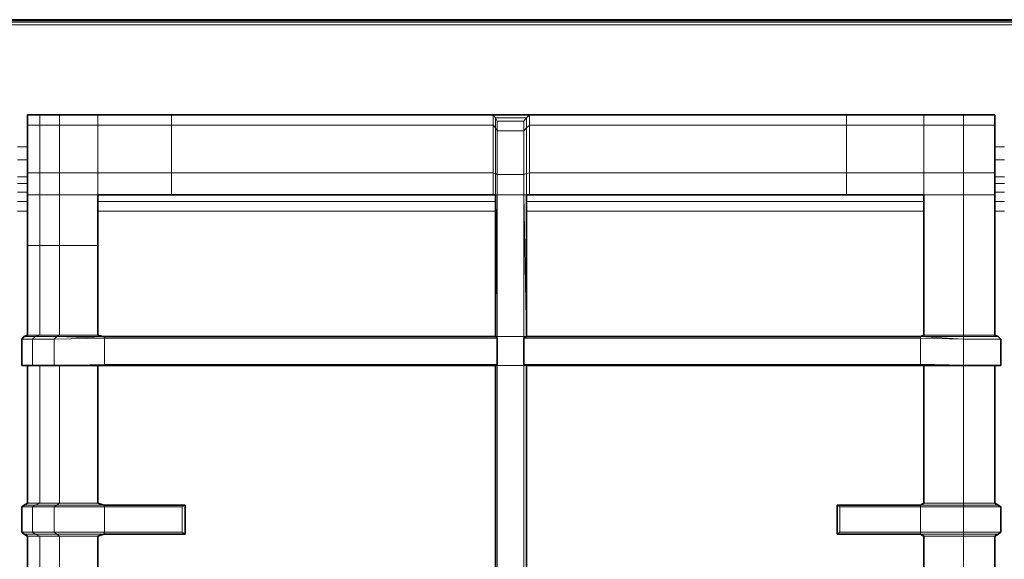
# Model space of a CAD drawing. Header units: inches. Extents: x 0 to 12.9, y 0 to 8.3.
# Tile 21 of 74: x 2.983 to 3.941, y 3.35 to 3.876. Entities that reach past the tile are written whole.
import ezdxf

# ---------------------------------------------------------------- set-up
doc = ezdxf.new("R2010")
doc.units = ezdxf.units.IN
doc.header["$MEASUREMENT"] = 0
doc.layers.add('Default', color=7, linetype='Continuous')

# ---------------------------------------------------------------- blocks, each defined once
blk = doc.blocks.new('MODEL_2')
at = {"lineweight": 35}
for p, q in [((2.54416, 3.87553), (4.37659, 3.87553)), ((2.99021, 3.78279), (2.99021, 3.77271)), ((2.99021, 3.78279), (3.00223, 3.78279)), ((3.00223, 3.78279), (3.02128, 3.78279)), ((3.05873, 3.78279), (3.02128, 3.78279)), ((3.05873, 3.78279), (3.13027, 3.78279)), ((3.44334, 3.78279), (3.13027, 3.78279)), ((3.47878, 3.78279), (3.44334, 3.78279)), ((3.78748, 3.78279), (3.47878, 3.78279)), ((3.86275, 3.78279), (3.78748, 3.78279)), ((3.90127, 3.78279), (3.86275, 3.78279)), ((3.93174, 3.78279), (3.90127, 3.78279)), ((3.93174, 3.78279), (3.93174, 3.77271)), ((2.99021, 3.75173), (2.99021, 3.77271)), ((3.93174, 3.77271), (3.93174, 3.75173)), ((2.99021, 3.7389), (2.99021, 3.75173)), ((3.93174, 3.75173), (3.93174, 3.7389)), ((2.99021, 3.72639), (2.99021, 3.7389)), ((3.93174, 3.7389), (3.93174, 3.72639)), ((2.99021, 3.72639), (2.99021, 3.7225)), ((2.99021, 3.7225), (2.99021, 3.71587)), ((3.93174, 3.7225), (3.93174, 3.72639)), ((3.93174, 3.71587), (3.93174, 3.7225)), ((2.99021, 3.71587), (2.99021, 3.70766)), ((3.93174, 3.70766), (3.93174, 3.71587)), ((2.99021, 3.70766), (2.99021, 3.70475)), ((2.99021, 3.70475), (2.99021, 3.69846)), ((3.05873, 3.69846), (3.05873, 3.70475)), ((3.05873, 3.70475), (3.13027, 3.70475)), ((3.13027, 3.70475), (3.44334, 3.70475)), ((3.44334, 3.70475), (3.4459, 3.70475)), ((3.4459, 3.70475), (3.4459, 3.69846)), ((3.47584, 3.70475), (3.47878, 3.70475)), ((3.47584, 3.70475), (3.47584, 3.69846)), ((3.47878, 3.70475), (3.78748, 3.70475)), ((3.78748, 3.70475), (3.86275, 3.70475)), ((3.86275, 3.70475), (3.86275, 3.69846)), ((3.93174, 3.70766), (3.93174, 3.70475)), ((3.93174, 3.70475), (3.93174, 3.69846)), ((2.99021, 3.69846), (2.99021, 3.68901)), ((3.05873, 3.68901), (3.05873, 3.69846)), ((3.4459, 3.69846), (3.4459, 3.68901)), ((3.47584, 3.69846), (3.47584, 3.68901)), ((3.86275, 3.69846), (3.86275, 3.68901)), ((3.93174, 3.69846), (3.93174, 3.68901)), ((2.99021, 3.68901), (2.99021, 3.65541)), ((3.05873, 3.65541), (3.05873, 3.68901)), ((3.4459, 3.68901), (3.4459, 3.56681)), ((3.47584, 3.68901), (3.47584, 3.56681)), ((3.86275, 3.68901), (3.86275, 3.56818)), ((3.93174, 3.68901), (3.93174, 3.56818)), ((2.99021, 3.65541), (2.99021, 3.56818)), ((3.05873, 3.65541), (3.05873, 3.56818)), ((2.98713, 3.56681), (2.98474, 3.5642)), ((2.99021, 3.56818), (2.98713, 3.56681)), ((3.05873, 3.56818), (3.06471, 3.56681)), ((3.06471, 3.56681), (3.4459, 3.56681)), ((3.4459, 3.56681), (3.44746, 3.56527)), ((3.44746, 3.53968), (3.44746, 3.56527)), ((3.47344, 3.56528), (3.47343, 3.53968)), ((3.47344, 3.56528), (3.47584, 3.56681)), ((3.85926, 3.56681), (3.47584, 3.56681)), ((3.86275, 3.56818), (3.85926, 3.56681)), ((3.93174, 3.56818), (3.93513, 3.56681)), ((3.93513, 3.56681), (3.93752, 3.5642)), ((2.98474, 3.5642), (2.98474, 3.5386)), ((3.93752, 3.5642), (3.93752, 3.5386)), ((2.98474, 3.5386), (2.99021, 3.5386)), ((2.99021, 3.5386), (2.99021, 3.40461)), ((2.9951, 3.5386), (2.99021, 3.5386)), ((3.00223, 3.5386), (2.9951, 3.5386)), ((3.01608, 3.5386), (3.00223, 3.5386)), ((3.02128, 3.5386), (3.01608, 3.5386)), ((3.02128, 3.5386), (3.05873, 3.5386)), ((3.05873, 3.40461), (3.05873, 3.5386)), ((3.05873, 3.5386), (3.06471, 3.5386)), ((3.06471, 3.5386), (3.4459, 3.53864)), ((3.4459, 3.53864), (3.44746, 3.53968)), ((3.4459, 3.33875), (3.4459, 3.53864)), ((3.47343, 3.53968), (3.47584, 3.5386)), ((3.85926, 3.5386), (3.47584, 3.5386)), ((3.47584, 3.33875), (3.47584, 3.5386)), ((3.90127, 3.5386), (3.85926, 3.53968)), ((3.85926, 3.5386), (3.86275, 3.5386)), ((3.86275, 3.5386), (3.86275, 3.40461)), ((3.86275, 3.5386), (3.90127, 3.5386)), ((3.90127, 3.5386), (3.93174, 3.5386)), ((3.93174, 3.40461), (3.93174, 3.5386)), ((3.93174, 3.5386), (3.93752, 3.5386)), ((2.98713, 3.40269), (2.98474, 3.40091)), ((2.99021, 3.40461), (2.98713, 3.40269)), ((3.05873, 3.40461), (3.06471, 3.40269)), ((3.06471, 3.40269), (3.1437, 3.40269)), ((3.1437, 3.40269), (3.1437, 3.37435)), ((3.77834, 3.37435), (3.77834, 3.40269)), ((3.85926, 3.40269), (3.77834, 3.40269)), ((3.86275, 3.40461), (3.85926, 3.40269)), ((3.93174, 3.40461), (3.93513, 3.40269)), ((3.93513, 3.40269), (3.93752, 3.40091)), ((2.98474, 3.40091), (2.98474, 3.37614)), ((3.93752, 3.40091), (3.93752, 3.37614)), ((2.98474, 3.37614), (2.98713, 3.37435)), ((2.99021, 3.37243), (2.98713, 3.37435)), ((3.05873, 3.37243), (3.06471, 3.37435)), ((3.06471, 3.37435), (3.1437, 3.37435)), ((3.85926, 3.37435), (3.77834, 3.37435)), ((3.86275, 3.37243), (3.85926, 3.37435)), ((3.93174, 3.37243), (3.93513, 3.37435)), ((3.93752, 3.37614), (3.93513, 3.37435)), ((2.99021, 3.37243), (2.99021, 3.24251)), ((3.05873, 3.24251), (3.05873, 3.37243)), ((3.86275, 3.37243), (3.86275, 3.24251)), ((3.93174, 3.37243), (3.93174, 3.24251))]:
    blk.add_line(p, q, dxfattribs=at)
at = {"lineweight": 0}
for p, q in [((2.87625, 3.87436), (4.02209, 3.87436)), ((4.02209, 3.87322), (2.87625, 3.87322)), ((2.87625, 3.8704), (4.02209, 3.8704)), ((3.00223, 3.78279), (2.99021, 3.78279)), ((2.99021, 3.78279), (2.99021, 3.77271)), ((2.99021, 3.77271), (2.99021, 3.78279)), ((2.99021, 3.78279), (3.00223, 3.78279)), ((3.02128, 3.78279), (3.00223, 3.78279)), ((3.00223, 3.78279), (3.00223, 3.77271)), ((3.00223, 3.77271), (3.00223, 3.78279)), ((3.00223, 3.78279), (3.02128, 3.78279)), ((3.05873, 3.78279), (3.02128, 3.78279)), ((3.02128, 3.78279), (3.05873, 3.78279)), ((3.02128, 3.77271), (3.02128, 3.78279)), ((3.02128, 3.78279), (3.02128, 3.77271)), ((3.13027, 3.78279), (3.05873, 3.78279)), ((3.05873, 3.78279), (3.05873, 3.77271)), ((3.05873, 3.77271), (3.05873, 3.78279)), ((3.05873, 3.78279), (3.13027, 3.78279)), ((3.44334, 3.78279), (3.13027, 3.78279)), ((3.13027, 3.78279), (3.44334, 3.78279)), ((3.13027, 3.77271), (3.13027, 3.78279)), ((3.13027, 3.78279), (3.13027, 3.77271)), ((3.47878, 3.78279), (3.44334, 3.78279)), ((3.44334, 3.78279), (3.47878, 3.78279)), ((3.4459, 3.78006), (3.44334, 3.78279)), ((3.44334, 3.78279), (3.44334, 3.77271)), ((3.44334, 3.77271), (3.44334, 3.78279)), ((3.44334, 3.78279), (3.4459, 3.78006)), ((3.47584, 3.78006), (3.4459, 3.78006)), ((3.4459, 3.78006), (3.4459, 3.77033)), ((3.44746, 3.77664), (3.4459, 3.78006)), ((3.4459, 3.78006), (3.47584, 3.78006)), ((3.4459, 3.77033), (3.4459, 3.78006)), ((3.4459, 3.78006), (3.44746, 3.77664)), ((3.47343, 3.77664), (3.44746, 3.77664)), ((3.44746, 3.76736), (3.44746, 3.77664)), ((3.44746, 3.77664), (3.47343, 3.77664)), ((3.44746, 3.77664), (3.44746, 3.76736)), ((3.47343, 3.77664), (3.47584, 3.78006)), ((3.47584, 3.78006), (3.47343, 3.77664)), ((3.47343, 3.76736), (3.47343, 3.77664)), ((3.47343, 3.77664), (3.47343, 3.76736)), ((3.47878, 3.78279), (3.47584, 3.78006)), ((3.47584, 3.78006), (3.47878, 3.78279)), ((3.47584, 3.77033), (3.47584, 3.78006)), ((3.47584, 3.78006), (3.47584, 3.77033)), ((3.78748, 3.78279), (3.47878, 3.78279)), ((3.47878, 3.77271), (3.47878, 3.78279)), ((3.47878, 3.78279), (3.78748, 3.78279)), ((3.47878, 3.78279), (3.47878, 3.77271)), ((3.86275, 3.78279), (3.78748, 3.78279)), ((3.78748, 3.77271), (3.78748, 3.78279)), ((3.78748, 3.78279), (3.86275, 3.78279)), ((3.78748, 3.78279), (3.78748, 3.77271)), ((3.90127, 3.78279), (3.86275, 3.78279)), ((3.86275, 3.78279), (3.90127, 3.78279)), ((3.86275, 3.77271), (3.86275, 3.78279)), ((3.86275, 3.78279), (3.86275, 3.77271)), ((3.93174, 3.78279), (3.90127, 3.78279)), ((3.90127, 3.78279), (3.93174, 3.78279)), ((3.90127, 3.77271), (3.90127, 3.78279)), ((3.90127, 3.78279), (3.90127, 3.77271)), ((3.93174, 3.77271), (3.93174, 3.78279)), ((3.93174, 3.78279), (3.93174, 3.77271)), ((2.99021, 3.77271), (2.99021, 3.75173)), ((3.00223, 3.77271), (2.99021, 3.77271)), ((2.99021, 3.75173), (2.99021, 3.77271)), ((2.99021, 3.77271), (3.00223, 3.77271)), ((3.02128, 3.77271), (3.00223, 3.77271)), ((3.00223, 3.72639), (3.00223, 3.77271)), ((3.00223, 3.77271), (3.02128, 3.77271)), ((3.00223, 3.77271), (3.00223, 3.72639)), ((3.05873, 3.77271), (3.02128, 3.77271)), ((3.02128, 3.72639), (3.02128, 3.77271)), ((3.02128, 3.77271), (3.05873, 3.77271)), ((3.02128, 3.77271), (3.02128, 3.72639)), ((3.05873, 3.77271), (3.05873, 3.72639)), ((3.13027, 3.77271), (3.05873, 3.77271)), ((3.05873, 3.72639), (3.05873, 3.77271)), ((3.05873, 3.77271), (3.13027, 3.77271)), ((3.13027, 3.72639), (3.13027, 3.77271)), ((3.13027, 3.77271), (3.44334, 3.77271)), ((3.44334, 3.77271), (3.13027, 3.77271)), ((3.13027, 3.77271), (3.13027, 3.72639)), ((3.44334, 3.77271), (3.44334, 3.72639)), ((3.4459, 3.77033), (3.44334, 3.77271)), ((3.44334, 3.72639), (3.44334, 3.77271)), ((3.44334, 3.77271), (3.4459, 3.77033)), ((3.4459, 3.77033), (3.4459, 3.72563)), ((3.4459, 3.72563), (3.4459, 3.77033)), ((3.4459, 3.77033), (3.44746, 3.76736)), ((3.44746, 3.76736), (3.4459, 3.77033)), ((3.44746, 3.72469), (3.44746, 3.76736)), ((3.44746, 3.76736), (3.47343, 3.76736)), ((3.47343, 3.76736), (3.44746, 3.76736)), ((3.44746, 3.76736), (3.44746, 3.72469)), ((3.47584, 3.77033), (3.47343, 3.76736)), ((3.47343, 3.76736), (3.47584, 3.77033)), ((3.47343, 3.76736), (3.47343, 3.72469)), ((3.47343, 3.72469), (3.47343, 3.76736)), ((3.47584, 3.77033), (3.47878, 3.77271)), ((3.47878, 3.77271), (3.47584, 3.77033)), ((3.47584, 3.72563), (3.47584, 3.77033)), ((3.47584, 3.77033), (3.47584, 3.72563)), ((3.78748, 3.77271), (3.47878, 3.77271)), ((3.47878, 3.72639), (3.47878, 3.77271)), ((3.47878, 3.77271), (3.78748, 3.77271)), ((3.47878, 3.77271), (3.47878, 3.72639)), ((3.86275, 3.77271), (3.78748, 3.77271)), ((3.78748, 3.77271), (3.86275, 3.77271)), ((3.78748, 3.72639), (3.78748, 3.77271)), ((3.78748, 3.77271), (3.78748, 3.72639)), ((3.90127, 3.77271), (3.86275, 3.77271)), ((3.86275, 3.77271), (3.86275, 3.72639)), ((3.86275, 3.72639), (3.86275, 3.77271)), ((3.86275, 3.77271), (3.90127, 3.77271)), ((3.93174, 3.77271), (3.90127, 3.77271)), ((3.90127, 3.72639), (3.90127, 3.77271)), ((3.90127, 3.77271), (3.93174, 3.77271)), ((3.90127, 3.77271), (3.90127, 3.72639)), ((3.93174, 3.75173), (3.93174, 3.77271)), ((3.93174, 3.77271), (3.93174, 3.75173)), ((2.99021, 3.75173), (2.98062, 3.75173)), ((2.98062, 3.75173), (2.99021, 3.75173)), ((2.99021, 3.7389), (2.99021, 3.75173)), ((2.99021, 3.75173), (2.99021, 3.7389)), ((3.94119, 3.75173), (3.93174, 3.75173)), ((3.93174, 3.75173), (3.93174, 3.7389)), ((3.93174, 3.75173), (3.94119, 3.75173)), ((3.93174, 3.7389), (3.93174, 3.75173)), ((2.99021, 3.7389), (2.98062, 3.7389)), ((2.98062, 3.7389), (2.99021, 3.7389)), ((2.99021, 3.72639), (2.99021, 3.7389)), ((2.99021, 3.7389), (2.99021, 3.72639)), ((3.93174, 3.7389), (3.93174, 3.72639)), ((3.94119, 3.7389), (3.93174, 3.7389)), ((3.93174, 3.7389), (3.94119, 3.7389)), ((3.93174, 3.72639), (3.93174, 3.7389)), ((2.99021, 3.7225), (2.98062, 3.7225)), ((2.98062, 3.7225), (2.99021, 3.7225)), ((2.99021, 3.7225), (2.99021, 3.72639)), ((2.99021, 3.72639), (3.00223, 3.72639)), ((3.00223, 3.72639), (2.99021, 3.72639)), ((2.99021, 3.72639), (2.99021, 3.7225)), ((2.99021, 3.71587), (2.99021, 3.7225)), ((2.99021, 3.7225), (2.99021, 3.71587)), ((3.00223, 3.70475), (3.00223, 3.72639)), ((3.00223, 3.72639), (3.02128, 3.72639)), ((3.00223, 3.72639), (3.00223, 3.70475)), ((3.02128, 3.72639), (3.00223, 3.72639)), ((3.02128, 3.70475), (3.02128, 3.72639)), ((3.02128, 3.72639), (3.05873, 3.72639)), ((3.02128, 3.72639), (3.02128, 3.70475)), ((3.05873, 3.72639), (3.02128, 3.72639)), ((3.05873, 3.72639), (3.05873, 3.70475)), ((3.05873, 3.70475), (3.05873, 3.72639)), ((3.05873, 3.72639), (3.13027, 3.72639)), ((3.13027, 3.72639), (3.05873, 3.72639)), ((3.13027, 3.72639), (3.13027, 3.70475)), ((3.13027, 3.70475), (3.13027, 3.72639)), ((3.13027, 3.72639), (3.44334, 3.72639)), ((3.44334, 3.72639), (3.13027, 3.72639)), ((3.44334, 3.72639), (3.44334, 3.70475)), ((3.44334, 3.70475), (3.44334, 3.72639)), ((3.44334, 3.72639), (3.4459, 3.72563)), ((3.4459, 3.72563), (3.44334, 3.72639)), ((3.4459, 3.72563), (3.4459, 3.70475)), ((3.4459, 3.70475), (3.4459, 3.72563)), ((3.4459, 3.72563), (3.44746, 3.72469)), ((3.44746, 3.72469), (3.4459, 3.72563)), ((3.44746, 3.70475), (3.44746, 3.72469)), ((3.44746, 3.72469), (3.47343, 3.72469)), ((3.44746, 3.72469), (3.44746, 3.70475)), ((3.47343, 3.72469), (3.44746, 3.72469)), ((3.47343, 3.72469), (3.47584, 3.72563)), ((3.47584, 3.72563), (3.47343, 3.72469)), ((3.47343, 3.72469), (3.47343, 3.70475)), ((3.47343, 3.70475), (3.47343, 3.72469)), ((3.47878, 3.72639), (3.47584, 3.72563)), ((3.47584, 3.72563), (3.47878, 3.72639)), ((3.47584, 3.70475), (3.47584, 3.72563)), ((3.47584, 3.72563), (3.47584, 3.70475)), ((3.78748, 3.72639), (3.47878, 3.72639)), ((3.47878, 3.72639), (3.78748, 3.72639)), ((3.47878, 3.70475), (3.47878, 3.72639)), ((3.47878, 3.72639), (3.47878, 3.70475)), ((3.86275, 3.72639), (3.78748, 3.72639)), ((3.78748, 3.72639), (3.78748, 3.70475)), ((3.78748, 3.70475), (3.78748, 3.72639)), ((3.78748, 3.72639), (3.86275, 3.72639)), ((3.86275, 3.70475), (3.86275, 3.72639)), ((3.86275, 3.72639), (3.90127, 3.72639)), ((3.86275, 3.72639), (3.86275, 3.70475)), ((3.90127, 3.72639), (3.86275, 3.72639)), ((3.90127, 3.70475), (3.90127, 3.72639)), ((3.90127, 3.72639), (3.93174, 3.72639)), ((3.90127, 3.72639), (3.90127, 3.70475)), ((3.93174, 3.72639), (3.90127, 3.72639)), ((3.93174, 3.72639), (3.93174, 3.7225)), ((3.93174, 3.7225), (3.93174, 3.72639)), ((3.93174, 3.7225), (3.93174, 3.71587)), ((3.94119, 3.7225), (3.93174, 3.7225)), ((3.93174, 3.7225), (3.94119, 3.7225)), ((3.93174, 3.71587), (3.93174, 3.7225)), ((2.99021, 3.71587), (2.98062, 3.71587)), ((2.98062, 3.71587), (2.99021, 3.71587)), ((2.99021, 3.70766), (2.99021, 3.71587)), ((2.99021, 3.71587), (2.99021, 3.70766)), ((3.93174, 3.71587), (3.93174, 3.70766)), ((3.94119, 3.71587), (3.93174, 3.71587)), ((3.93174, 3.70766), (3.93174, 3.71587)), ((3.93174, 3.71587), (3.94119, 3.71587)), ((2.98062, 3.70766), (2.99021, 3.70766)), ((2.99021, 3.70766), (2.98062, 3.70766)), ((2.99021, 3.70475), (2.99021, 3.70766)), ((2.99021, 3.70766), (2.99021, 3.70475)), ((2.99021, 3.69846), (2.99021, 3.70475)), ((2.99021, 3.70475), (3.00223, 3.70475)), ((3.00223, 3.70475), (2.99021, 3.70475)), ((2.99021, 3.70475), (2.99021, 3.69846)), ((3.02128, 3.70475), (3.00223, 3.70475)), ((3.00223, 3.65541), (3.00223, 3.70475)), ((3.00223, 3.70475), (3.02128, 3.70475)), ((3.00223, 3.70475), (3.00223, 3.65541)), ((3.02128, 3.65541), (3.02128, 3.70475)), ((3.02128, 3.70475), (3.05873, 3.70475)), ((3.05873, 3.70475), (3.02128, 3.70475)), ((3.02128, 3.70475), (3.02128, 3.65541)), ((3.05873, 3.70475), (3.05873, 3.69846)), ((3.13027, 3.70475), (3.05873, 3.70475)), ((3.05873, 3.69846), (3.05873, 3.70475)), ((3.05873, 3.70475), (3.13027, 3.70475)), ((3.44334, 3.70475), (3.13027, 3.70475)), ((3.13027, 3.70475), (3.44334, 3.70475)), ((3.44334, 3.70475), (3.4459, 3.70475)), ((3.4459, 3.70475), (3.44334, 3.70475)), ((3.4459, 3.70475), (3.4459, 3.69846)), ((3.44746, 3.70475), (3.4459, 3.70475)), ((3.4459, 3.56681), (3.44746, 3.70475)), ((3.4459, 3.70475), (3.44746, 3.70475)), ((3.44746, 3.70475), (3.4459, 3.56681)), ((3.4459, 3.69846), (3.4459, 3.70475)), ((3.44746, 3.5668), (3.44746, 3.70475)), ((3.44746, 3.70475), (3.47343, 3.70475)), ((3.47343, 3.70475), (3.44746, 3.70475)), ((3.44746, 3.70475), (3.44746, 3.5668)), ((3.47343, 3.70475), (3.47343, 3.5668)), ((3.47584, 3.70475), (3.47343, 3.70475)), ((3.47343, 3.5668), (3.47343, 3.70475)), ((3.47343, 3.70475), (3.47584, 3.56681)), ((3.47584, 3.56681), (3.47343, 3.70475)), ((3.47343, 3.70475), (3.47584, 3.70475)), ((3.47584, 3.69846), (3.47584, 3.70475)), ((3.47584, 3.70475), (3.47878, 3.70475)), ((3.47878, 3.70475), (3.47584, 3.70475)), ((3.47584, 3.70475), (3.47584, 3.69846)), ((3.78748, 3.70475), (3.47878, 3.70475)), ((3.47878, 3.70475), (3.78748, 3.70475)), ((3.86275, 3.70475), (3.78748, 3.70475)), ((3.78748, 3.70475), (3.86275, 3.70475)), ((3.86275, 3.69846), (3.86275, 3.70475)), ((3.86275, 3.70475), (3.90127, 3.70475)), ((3.90127, 3.70475), (3.86275, 3.70475)), ((3.86275, 3.70475), (3.86275, 3.69846)), ((3.90127, 3.56818), (3.90127, 3.70475)), ((3.90127, 3.70475), (3.93174, 3.70475)), ((3.90127, 3.70475), (3.90127, 3.56818)), ((3.93174, 3.70475), (3.90127, 3.70475)), ((3.93174, 3.70766), (3.93174, 3.70475)), ((3.93174, 3.70475), (3.93174, 3.70766)), ((3.93174, 3.70766), (3.94119, 3.70766)), ((3.94119, 3.70766), (3.93174, 3.70766)), ((3.93174, 3.70475), (3.93174, 3.69846)), ((3.93174, 3.69846), (3.93174, 3.70475)), ((2.98062, 3.69846), (2.99021, 3.69846)), ((2.99021, 3.69846), (2.98062, 3.69846)), ((2.99021, 3.68901), (2.99021, 3.69846)), ((2.99021, 3.69846), (2.99021, 3.68901)), ((3.05873, 3.69846), (3.05873, 3.68901)), ((3.4459, 3.69846), (3.05873, 3.69846)), ((3.05873, 3.68901), (3.05873, 3.69846)), ((3.05873, 3.69846), (3.4459, 3.69846)), ((3.4459, 3.68901), (3.4459, 3.69846)), ((3.4459, 3.69846), (3.4459, 3.68901)), ((3.86275, 3.69846), (3.47584, 3.69846)), ((3.47584, 3.69846), (3.47584, 3.68901)), ((3.47584, 3.68901), (3.47584, 3.69846)), ((3.47584, 3.69846), (3.86275, 3.69846)), ((3.86275, 3.68901), (3.86275, 3.69846)), ((3.86275, 3.69846), (3.86275, 3.68901)), ((3.93174, 3.69846), (3.93174, 3.68901)), ((3.93174, 3.68901), (3.93174, 3.69846)), ((3.93174, 3.69846), (3.94119, 3.69846)), ((3.94119, 3.69846), (3.93174, 3.69846)), ((2.98062, 3.68901), (2.99021, 3.68901)), ((2.99021, 3.68901), (2.98062, 3.68901)), ((2.99021, 3.68901), (2.99021, 3.65541)), ((2.99021, 3.65541), (2.99021, 3.68901)), ((3.05873, 3.65541), (3.05873, 3.68901)), ((3.05873, 3.68901), (3.4459, 3.68901)), ((3.05873, 3.68901), (3.05873, 3.65541)), ((3.4459, 3.68901), (3.05873, 3.68901)), ((3.4459, 3.68901), (3.4459, 3.56681)), ((3.4459, 3.56681), (3.4459, 3.68901)), ((3.47584, 3.56681), (3.47584, 3.68901)), ((3.47584, 3.68901), (3.86275, 3.68901)), ((3.47584, 3.68901), (3.47584, 3.56681)), ((3.86275, 3.68901), (3.47584, 3.68901)), ((3.86275, 3.56818), (3.86275, 3.68901)), ((3.86275, 3.68901), (3.86275, 3.56818)), ((3.93174, 3.56818), (3.93174, 3.68901)), ((3.93174, 3.68901), (3.94119, 3.68901)), ((3.93174, 3.68901), (3.93174, 3.56818)), ((3.94119, 3.68901), (3.93174, 3.68901)), ((2.99021, 3.65541), (2.99021, 3.56818)), ((3.00223, 3.65541), (2.99021, 3.65541)), ((2.99021, 3.65541), (3.00223, 3.65541)), ((2.99021, 3.56818), (2.99021, 3.65541)), ((3.00223, 3.56818), (3.00223, 3.65541)), ((3.00223, 3.65541), (3.02128, 3.65541)), ((3.02128, 3.65541), (3.00223, 3.65541)), ((3.00223, 3.65541), (3.00223, 3.56818)), ((3.02128, 3.56818), (3.02128, 3.65541)), ((3.02128, 3.65541), (3.05873, 3.65541)), ((3.02128, 3.65541), (3.02128, 3.56818)), ((3.05873, 3.65541), (3.02128, 3.65541)), ((3.05873, 3.65541), (3.05873, 3.56818)), ((3.05873, 3.56818), (3.05873, 3.65541)), ((2.98713, 3.56681), (2.98474, 3.5642)), ((2.98474, 3.5642), (2.98713, 3.56681)), ((2.99021, 3.56818), (2.98713, 3.56681)), ((2.98713, 3.56681), (2.99021, 3.56818)), ((2.98713, 3.56681), (2.99789, 3.56681)), ((2.99789, 3.56681), (2.98713, 3.56681)), ((2.99021, 3.56818), (3.00223, 3.56818)), ((3.00223, 3.56818), (2.99021, 3.56818)), ((2.99789, 3.56681), (2.9951, 3.5642)), ((2.9951, 3.5642), (2.99789, 3.56681)), ((3.00223, 3.56818), (2.99789, 3.56681)), ((2.99789, 3.56681), (3.00223, 3.56818)), ((2.99789, 3.56681), (3.01868, 3.56681)), ((3.01868, 3.56681), (2.99789, 3.56681)), ((3.02128, 3.56818), (3.00223, 3.56818)), ((3.00223, 3.56818), (3.02128, 3.56818)), ((3.01868, 3.56681), (3.01608, 3.5642)), ((3.01608, 3.5642), (3.01868, 3.56681)), ((3.01608, 3.5642), (3.06514, 3.56527)), ((3.06514, 3.56527), (3.01608, 3.5642)), ((3.01868, 3.56681), (3.02128, 3.56818)), ((3.02128, 3.56818), (3.01868, 3.56681)), ((3.01868, 3.56681), (3.06514, 3.56527)), ((3.06514, 3.56527), (3.01868, 3.56681)), ((3.01868, 3.56681), (3.06471, 3.56681)), ((3.06471, 3.56681), (3.01868, 3.56681)), ((3.02128, 3.56818), (3.05873, 3.56818)), ((3.05873, 3.56818), (3.02128, 3.56818)), ((3.05873, 3.56818), (3.06471, 3.56681)), ((3.06471, 3.56681), (3.05873, 3.56818)), ((3.06514, 3.56527), (3.06471, 3.56681)), ((3.06471, 3.56681), (3.4459, 3.56681)), ((3.06471, 3.56681), (3.06514, 3.56527)), ((3.4459, 3.56681), (3.06471, 3.56681)), ((3.06514, 3.53968), (3.06514, 3.56527)), ((3.06514, 3.56527), (3.44746, 3.56527)), ((3.06514, 3.56527), (3.06514, 3.53968)), ((3.44746, 3.56527), (3.06514, 3.56527)), ((3.4459, 3.56681), (3.44746, 3.56527)), ((3.44746, 3.5668), (3.4459, 3.56681)), ((3.44746, 3.56527), (3.44746, 3.5668)), ((3.44746, 3.5668), (3.47343, 3.5668)), ((3.47343, 3.5668), (3.44746, 3.5668)), ((3.44746, 3.53968), (3.44746, 3.56527)), ((3.44746, 3.56527), (3.44746, 3.53968)), ((3.47584, 3.56681), (3.47343, 3.5668)), ((3.47343, 3.5668), (3.47344, 3.56528)), ((3.47344, 3.56528), (3.47343, 3.53968)), ((3.47343, 3.53968), (3.47344, 3.56528)), ((3.47344, 3.56528), (3.47584, 3.56681)), ((3.47344, 3.56528), (3.85926, 3.56527)), ((3.85926, 3.56527), (3.47344, 3.56528)), ((3.85926, 3.56681), (3.47584, 3.56681)), ((3.47584, 3.56681), (3.85926, 3.56681)), ((3.85926, 3.56681), (3.86275, 3.56818)), ((3.86275, 3.56818), (3.85926, 3.56681)), ((3.90127, 3.56681), (3.85926, 3.56681)), ((3.85926, 3.56681), (3.85926, 3.56527)), ((3.85926, 3.56527), (3.85926, 3.56681)), ((3.85926, 3.56681), (3.90127, 3.5642)), ((3.85926, 3.56681), (3.90127, 3.56681)), ((3.90127, 3.5642), (3.85926, 3.56681)), ((3.85926, 3.53968), (3.85926, 3.56527)), ((3.85926, 3.56527), (3.90127, 3.5642)), ((3.85926, 3.56527), (3.85926, 3.53968)), ((3.90127, 3.5642), (3.85926, 3.56527)), ((3.90127, 3.56818), (3.86275, 3.56818)), ((3.86275, 3.56818), (3.90127, 3.56818)), ((3.90127, 3.56681), (3.90127, 3.56818)), ((3.90127, 3.56818), (3.93174, 3.56818)), ((3.93174, 3.56818), (3.90127, 3.56818)), ((3.90127, 3.56818), (3.90127, 3.56681)), ((3.90127, 3.5642), (3.90127, 3.56681)), ((3.90127, 3.56681), (3.93513, 3.56681)), ((3.93513, 3.56681), (3.90127, 3.56681)), ((3.90127, 3.56681), (3.90127, 3.5642)), ((3.93513, 3.56681), (3.93174, 3.56818)), ((3.93174, 3.56818), (3.93513, 3.56681)), ((3.93752, 3.5642), (3.93513, 3.56681)), ((3.93513, 3.56681), (3.93752, 3.5642)), ((2.98474, 3.5642), (2.98474, 3.5386)), ((2.9951, 3.5642), (2.98474, 3.5642)), ((2.98474, 3.5386), (2.98474, 3.5642)), ((2.98474, 3.5642), (2.9951, 3.5642)), ((2.9951, 3.5642), (2.9951, 3.5386)), ((3.01608, 3.5642), (2.9951, 3.5642)), ((2.9951, 3.5386), (2.9951, 3.5642)), ((2.9951, 3.5642), (3.01608, 3.5642)), ((3.01608, 3.5386), (3.01608, 3.5642)), ((3.01608, 3.5642), (3.01608, 3.5386)), ((3.90127, 3.5386), (3.90127, 3.5642)), ((3.90127, 3.5642), (3.93752, 3.5642)), ((3.90127, 3.5642), (3.90127, 3.5386)), ((3.93752, 3.5642), (3.90127, 3.5642)), ((3.93752, 3.5386), (3.93752, 3.5642)), ((3.93752, 3.5642), (3.93752, 3.5386)), ((2.98474, 3.5386), (2.99021, 3.5386)), ((2.99021, 3.5386), (2.98474, 3.5386)), ((2.99021, 3.5386), (2.99021, 3.40461)), ((2.99021, 3.40461), (2.99021, 3.5386)), ((2.99021, 3.5386), (2.9951, 3.5386)), ((2.9951, 3.5386), (2.99021, 3.5386)), ((2.9951, 3.5386), (3.00223, 3.5386)), ((3.00223, 3.5386), (2.9951, 3.5386)), ((3.00223, 3.5386), (3.00223, 3.40461)), ((3.00223, 3.40461), (3.00223, 3.5386)), ((3.00223, 3.5386), (3.01608, 3.5386)), ((3.01608, 3.5386), (3.00223, 3.5386)), ((3.01608, 3.5386), (3.02128, 3.5386)), ((3.02128, 3.5386), (3.01608, 3.5386)), ((3.02128, 3.5386), (3.06514, 3.53968)), ((3.06514, 3.53968), (3.02128, 3.5386)), ((3.02128, 3.40461), (3.02128, 3.5386)), ((3.02128, 3.5386), (3.05873, 3.5386)), ((3.02128, 3.5386), (3.02128, 3.40461)), ((3.05873, 3.5386), (3.02128, 3.5386)), ((3.05873, 3.40461), (3.05873, 3.5386)), ((3.05873, 3.5386), (3.06471, 3.5386)), ((3.05873, 3.5386), (3.05873, 3.40461)), ((3.06471, 3.5386), (3.05873, 3.5386)), ((3.06514, 3.53968), (3.06471, 3.5386)), ((3.06471, 3.5386), (3.06514, 3.53968)), ((3.06471, 3.5386), (3.4459, 3.53864)), ((3.4459, 3.53864), (3.06471, 3.5386)), ((3.06514, 3.53968), (3.4459, 3.53864)), ((3.4459, 3.53864), (3.06514, 3.53968)), ((3.06514, 3.53968), (3.44746, 3.53968)), ((3.44746, 3.53968), (3.06514, 3.53968)), ((3.44746, 3.53968), (3.4459, 3.53864)), ((3.4459, 3.53864), (3.4459, 3.33875)), ((3.4459, 3.53864), (3.44746, 3.53864)), ((3.4459, 3.33875), (3.4459, 3.53864)), ((3.44746, 3.53864), (3.44746, 3.53968)), ((3.44746, 3.53864), (3.44746, 3.23759)), ((3.44746, 3.23759), (3.44746, 3.53864)), ((3.44746, 3.53864), (3.47343, 3.53864)), ((3.47343, 3.53864), (3.44746, 3.53864)), ((3.47343, 3.53968), (3.47343, 3.53864)), ((3.85926, 3.53968), (3.47343, 3.53968)), ((3.47343, 3.53968), (3.85926, 3.53968)), ((3.47584, 3.5386), (3.47343, 3.53968)), ((3.47343, 3.53864), (3.47343, 3.23759)), ((3.47343, 3.23759), (3.47343, 3.53864)), ((3.47343, 3.53864), (3.47584, 3.5386)), ((3.47584, 3.33875), (3.47584, 3.5386)), ((3.47584, 3.5386), (3.85926, 3.5386)), ((3.47584, 3.5386), (3.47584, 3.33875)), ((3.85926, 3.5386), (3.47584, 3.5386)), ((3.90127, 3.5386), (3.85926, 3.53968)), ((3.85926, 3.53968), (3.85926, 3.5386)), ((3.85926, 3.5386), (3.85926, 3.53968)), ((3.85926, 3.53968), (3.90127, 3.5386)), ((3.85926, 3.5386), (3.86275, 3.5386)), ((3.86275, 3.5386), (3.85926, 3.5386)), ((3.86275, 3.5386), (3.86275, 3.40461)), ((3.86275, 3.40461), (3.86275, 3.5386)), ((3.86275, 3.5386), (3.90127, 3.5386)), ((3.90127, 3.5386), (3.86275, 3.5386)), ((3.90127, 3.5386), (3.90127, 3.40461)), ((3.90127, 3.40461), (3.90127, 3.5386)), ((3.90127, 3.5386), (3.93174, 3.5386)), ((3.93174, 3.5386), (3.90127, 3.5386)), ((3.93174, 3.5386), (3.93174, 3.40461)), ((3.93174, 3.40461), (3.93174, 3.5386)), ((3.93174, 3.5386), (3.93752, 3.5386)), ((3.93752, 3.5386), (3.93174, 3.5386)), ((2.98713, 3.40269), (2.98474, 3.40091)), ((2.98474, 3.40091), (2.98713, 3.40269)), ((2.99021, 3.40461), (2.98713, 3.40269)), ((2.98713, 3.40269), (2.99021, 3.40461)), ((2.98713, 3.40269), (2.99789, 3.40269)), ((2.99789, 3.40269), (2.98713, 3.40269)), ((3.00223, 3.40461), (2.99021, 3.40461)), ((2.99021, 3.40461), (3.00223, 3.40461)), ((2.99789, 3.40269), (2.9951, 3.40091)), ((2.9951, 3.40091), (2.99789, 3.40269)), ((3.00223, 3.40461), (2.99789, 3.40269)), ((2.99789, 3.40269), (3.00223, 3.40461)), ((2.99789, 3.40269), (3.01868, 3.40269)), ((3.01868, 3.40269), (2.99789, 3.40269)), ((3.02128, 3.40461), (3.00223, 3.40461)), ((3.00223, 3.40461), (3.02128, 3.40461)), ((3.01608, 3.40091), (3.01868, 3.40269)), ((3.01868, 3.40269), (3.01608, 3.40091)), ((3.01868, 3.40269), (3.02128, 3.40461)), ((3.02128, 3.40461), (3.01868, 3.40269)), ((3.06471, 3.40269), (3.01868, 3.40269)), ((3.01868, 3.40269), (3.06471, 3.40269)), ((3.05873, 3.40461), (3.02128, 3.40461)), ((3.02128, 3.40461), (3.05873, 3.40461)), ((3.06471, 3.40269), (3.05873, 3.40461)), ((3.05873, 3.40461), (3.06471, 3.40269)), ((3.1437, 3.40269), (3.06471, 3.40269)), ((3.06471, 3.40269), (3.06514, 3.40091)), ((3.06514, 3.40091), (3.06471, 3.40269)), ((3.06471, 3.40269), (3.1437, 3.40269)), ((3.14069, 3.40091), (3.1437, 3.40269)), ((3.1437, 3.40269), (3.14069, 3.40091)), ((3.1437, 3.37435), (3.1437, 3.40269)), ((3.1437, 3.40269), (3.1437, 3.37435)), ((3.85926, 3.40269), (3.77834, 3.40269)), ((3.77834, 3.40269), (3.77834, 3.37435)), ((3.77834, 3.37435), (3.77834, 3.40269)), ((3.77834, 3.40269), (3.78086, 3.40091)), ((3.78086, 3.40091), (3.77834, 3.40269)), ((3.77834, 3.40269), (3.85926, 3.40269)), ((3.86275, 3.40461), (3.85926, 3.40269)), ((3.85926, 3.40269), (3.86275, 3.40461)), ((3.85926, 3.40269), (3.85926, 3.40091)), ((3.90127, 3.40269), (3.85926, 3.40269)), ((3.85926, 3.40091), (3.85926, 3.40269)), ((3.85926, 3.40269), (3.90127, 3.40269)), ((3.90127, 3.40461), (3.86275, 3.40461)), ((3.86275, 3.40461), (3.90127, 3.40461)), ((3.93174, 3.40461), (3.90127, 3.40461)), ((3.90127, 3.40461), (3.93174, 3.40461)), ((3.90127, 3.40269), (3.90127, 3.40461)), ((3.90127, 3.40461), (3.90127, 3.40269)), ((3.93513, 3.40269), (3.90127, 3.40269)), ((3.90127, 3.40091), (3.90127, 3.40269)), ((3.90127, 3.40269), (3.93513, 3.40269)), ((3.90127, 3.40269), (3.90127, 3.40091)), ((3.93513, 3.40269), (3.93174, 3.40461)), ((3.93174, 3.40461), (3.93513, 3.40269)), ((3.93752, 3.40091), (3.93513, 3.40269)), ((3.93513, 3.40269), (3.93752, 3.40091)), ((2.98474, 3.40091), (2.98474, 3.37614)), ((2.9951, 3.40091), (2.98474, 3.40091)), ((2.98474, 3.37614), (2.98474, 3.40091)), ((2.98474, 3.40091), (2.9951, 3.40091)), ((2.9951, 3.37614), (2.9951, 3.40091)), ((2.9951, 3.40091), (3.01608, 3.40091)), ((2.9951, 3.40091), (2.9951, 3.37614)), ((3.01608, 3.40091), (2.9951, 3.40091)), ((3.01608, 3.37614), (3.01608, 3.40091)), ((3.01608, 3.40091), (3.06514, 3.40091)), ((3.01608, 3.40091), (3.01608, 3.37614)), ((3.06514, 3.40091), (3.01608, 3.40091)), ((3.06514, 3.40091), (3.06514, 3.37614)), ((3.06514, 3.37614), (3.06514, 3.40091)), ((3.06514, 3.40091), (3.14069, 3.40091)), ((3.14069, 3.40091), (3.06514, 3.40091)), ((3.14069, 3.40091), (3.14069, 3.37614)), ((3.14069, 3.37614), (3.14069, 3.40091)), ((3.78086, 3.40091), (3.78086, 3.37614)), ((3.85926, 3.40091), (3.78086, 3.40091)), ((3.78086, 3.37614), (3.78086, 3.40091)), ((3.78086, 3.40091), (3.85926, 3.40091)), ((3.85926, 3.37614), (3.85926, 3.40091)), ((3.85926, 3.40091), (3.90127, 3.40091)), ((3.85926, 3.40091), (3.85926, 3.37614)), ((3.90127, 3.40091), (3.85926, 3.40091)), ((3.90127, 3.37614), (3.90127, 3.40091)), ((3.90127, 3.40091), (3.93752, 3.40091)), ((3.90127, 3.40091), (3.90127, 3.37614)), ((3.93752, 3.40091), (3.90127, 3.40091)), ((3.93752, 3.37614), (3.93752, 3.40091)), ((3.93752, 3.40091), (3.93752, 3.37614)), ((2.98474, 3.37614), (2.98713, 3.37435)), ((2.98713, 3.37435), (2.98474, 3.37614)), ((2.98474, 3.37614), (2.9951, 3.37614)), ((2.9951, 3.37614), (2.98474, 3.37614)), ((2.98713, 3.37435), (2.99021, 3.37243)), ((2.99021, 3.37243), (2.98713, 3.37435)), ((2.98713, 3.37435), (2.99789, 3.37435)), ((2.99789, 3.37435), (2.98713, 3.37435)), ((3.01608, 3.37614), (2.9951, 3.37614)), ((2.99789, 3.37435), (2.9951, 3.37614)), ((2.9951, 3.37614), (3.01608, 3.37614)), ((2.9951, 3.37614), (2.99789, 3.37435)), ((3.01868, 3.37435), (2.99789, 3.37435)), ((2.99789, 3.37435), (3.00223, 3.37243)), ((3.00223, 3.37243), (2.99789, 3.37435)), ((2.99789, 3.37435), (3.01868, 3.37435)), ((3.01868, 3.37435), (3.01608, 3.37614)), ((3.01608, 3.37614), (3.06514, 3.37614)), ((3.06514, 3.37614), (3.01608, 3.37614)), ((3.01608, 3.37614), (3.01868, 3.37435)), ((3.02128, 3.37243), (3.01868, 3.37435)), ((3.01868, 3.37435), (3.06471, 3.37435)), ((3.06471, 3.37435), (3.01868, 3.37435)), ((3.01868, 3.37435), (3.02128, 3.37243)), ((3.05873, 3.37243), (3.06471, 3.37435)), ((3.06471, 3.37435), (3.05873, 3.37243)), ((3.06514, 3.37614), (3.06471, 3.37435)), ((3.06471, 3.37435), (3.06514, 3.37614)), ((3.06471, 3.37435), (3.1437, 3.37435)), ((3.1437, 3.37435), (3.06471, 3.37435)), ((3.14069, 3.37614), (3.06514, 3.37614)), ((3.06514, 3.37614), (3.14069, 3.37614)), ((3.14069, 3.37614), (3.1437, 3.37435)), ((3.1437, 3.37435), (3.14069, 3.37614)), ((3.78086, 3.37614), (3.77834, 3.37435)), ((3.77834, 3.37435), (3.78086, 3.37614)), ((3.77834, 3.37435), (3.85926, 3.37435)), ((3.85926, 3.37435), (3.77834, 3.37435)), ((3.85926, 3.37614), (3.78086, 3.37614)), ((3.78086, 3.37614), (3.85926, 3.37614)), ((3.90127, 3.37614), (3.85926, 3.37614)), ((3.85926, 3.37435), (3.85926, 3.37614)), ((3.85926, 3.37614), (3.90127, 3.37614)), ((3.85926, 3.37614), (3.85926, 3.37435)), ((3.85926, 3.37435), (3.86275, 3.37243)), ((3.90127, 3.37435), (3.85926, 3.37435)), ((3.85926, 3.37435), (3.90127, 3.37435)), ((3.86275, 3.37243), (3.85926, 3.37435)), ((3.93752, 3.37614), (3.90127, 3.37614)), ((3.90127, 3.37614), (3.93752, 3.37614)), ((3.90127, 3.37435), (3.90127, 3.37614)), ((3.90127, 3.37614), (3.90127, 3.37435)), ((3.90127, 3.37243), (3.90127, 3.37435)), ((3.90127, 3.37435), (3.93513, 3.37435)), ((3.93513, 3.37435), (3.90127, 3.37435)), ((3.90127, 3.37435), (3.90127, 3.37243)), ((3.93174, 3.37243), (3.93513, 3.37435)), ((3.93513, 3.37435), (3.93174, 3.37243)), ((3.93513, 3.37435), (3.93752, 3.37614)), ((3.93752, 3.37614), (3.93513, 3.37435)), ((2.99021, 3.37243), (2.99021, 3.24251)), ((2.99021, 3.24251), (2.99021, 3.37243)), ((2.99021, 3.37243), (3.00223, 3.37243)), ((3.00223, 3.37243), (2.99021, 3.37243)), ((3.00223, 3.37243), (3.00223, 3.24251)), ((3.00223, 3.24251), (3.00223, 3.37243)), ((3.00223, 3.37243), (3.02128, 3.37243)), ((3.02128, 3.37243), (3.00223, 3.37243)), ((3.02128, 3.24251), (3.02128, 3.37243)), ((3.02128, 3.37243), (3.05873, 3.37243)), ((3.02128, 3.37243), (3.02128, 3.24251)), ((3.05873, 3.37243), (3.02128, 3.37243)), ((3.05873, 3.24251), (3.05873, 3.37243)), ((3.05873, 3.37243), (3.05873, 3.24251)), ((3.86275, 3.37243), (3.86275, 3.24251)), ((3.86275, 3.24251), (3.86275, 3.37243)), ((3.86275, 3.37243), (3.90127, 3.37243)), ((3.90127, 3.37243), (3.86275, 3.37243)), ((3.90127, 3.24251), (3.90127, 3.37243)), ((3.90127, 3.37243), (3.93174, 3.37243)), ((3.90127, 3.37243), (3.90127, 3.24251)), ((3.93174, 3.37243), (3.90127, 3.37243)), ((3.93174, 3.24251), (3.93174, 3.37243)), ((3.93174, 3.37243), (3.93174, 3.24251))]:
    blk.add_line(p, q, dxfattribs=at).dxf.unprotected_set("ltscale", 0)
blk = doc.blocks.new('Page 1')
at = {"layer": 'Default'}
blk.add_blockref('MODEL_2', (0, 0), dxfattribs=at)

msp = doc.modelspace()

# ---------------------------------------------------------------- block references
msp.add_blockref('Page 1', (0, 0))

doc.saveas('drawing.dxf')
